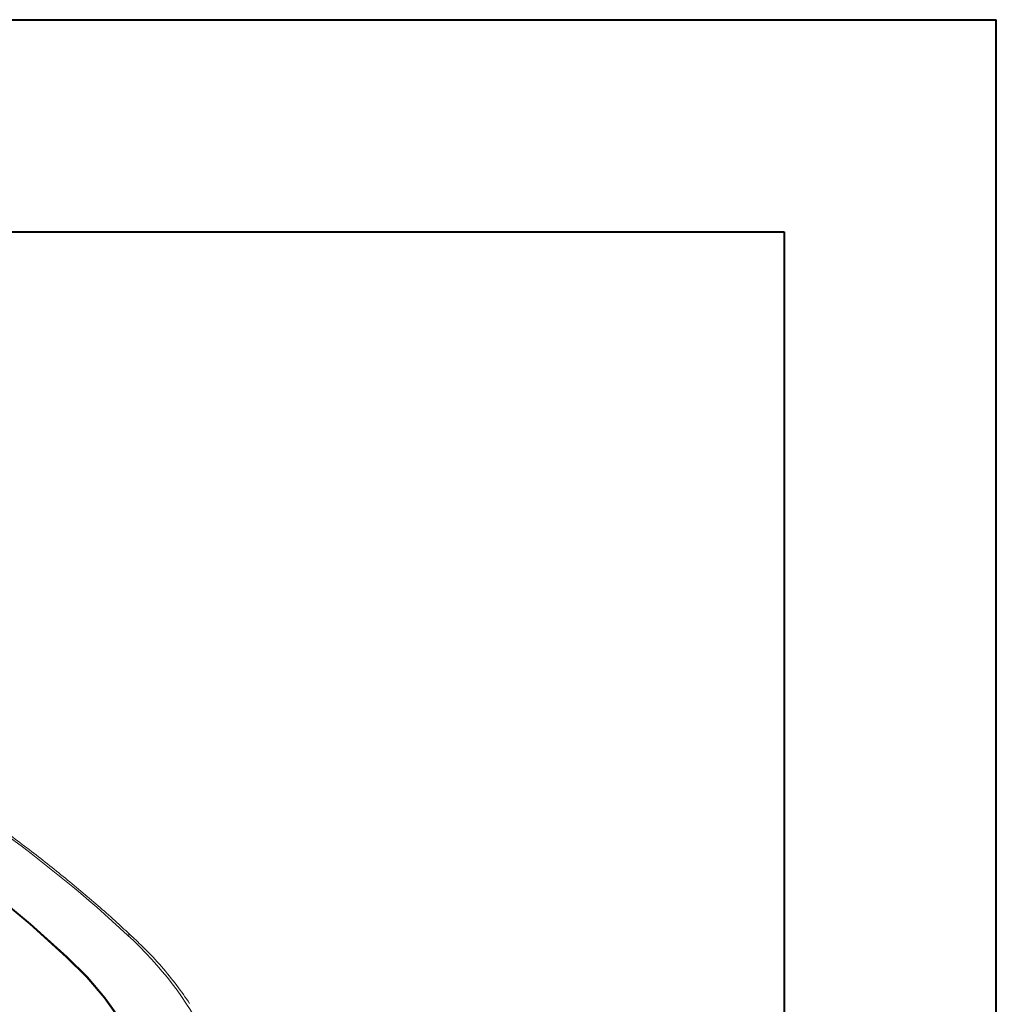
# Model space of a CAD drawing. Header units: millimetres. Extents: x 0 to 420, y 0 to 297.
# Tile 64 of 64: x 374 to 420, y 251 to 297. Entities that reach past the tile are written whole.
import ezdxf

# ---------------------------------------------------------------- set-up
doc = ezdxf.new("R2010")
doc.units = ezdxf.units.MM

msp = doc.modelspace()

# ---------------------------------------------------------------- linework, layer by layer
at = {"color": 7, "linetype": 'Continuous', "lineweight": 40}
for p, q in [((0.07884357, 297.21478016), (420.07884357, 297.21478016)), ((420.07884357, 0.21478016), (420.07884357, 297.21478016)), ((9.54138493, 287.21478016), (410.07884357, 287.21478016)), ((410.07884357, 287.21478016), (410.07884357, 10.21478016))]:
    msp.add_line(p, q, dxfattribs=at)
at = {"color": 7, "linetype": 'Continuous', "lineweight": 15}
msp.add_line((376.23942137, 253.03101668), (376.23942137, 253.03060907), dxfattribs=at)
at = {"color": 7, "linetype": 'Continuous', "lineweight": 15, "flags": 128}
for points in [[(347.24074587, 269.77159571), (349.9141096, 268.77493706), (352.52482402, 267.72438746), (355.06962884, 266.62125726), (357.5453432, 265.46692044), (359.94888174, 264.26282055), (362.2772452, 263.01046093), (364.52752405, 261.7114026), (366.69690993, 260.36726679), (368.7826982, 258.97973348), (370.7822843, 257.55053433), (372.69316973, 256.08144931), (374.51297187, 254.57431614), (376.23942137, 253.03101668)], [(376.23942137, 253.03060907), (374.51297187, 254.57390853), (372.69316973, 256.0810417), (370.7822843, 257.55012672), (368.7826982, 258.97932587), (366.69690993, 260.36685918), (364.52752405, 261.71099499), (362.2772452, 263.01005332), (359.94888174, 264.26241294), (357.5453432, 265.46651283), (355.06962884, 266.62084965), (352.52482402, 267.72397985), (349.9141096, 268.77452945), (347.24074587, 269.7711881)], [(347.26712123, 269.79611399), (349.9419746, 268.79890562), (352.55413715, 267.74777245), (355.10035266, 266.64402861), (357.57744337, 265.48905234), (359.98231473, 264.28428341), (362.31197157, 263.03122883), (364.56349902, 261.7314497), (366.73408806, 260.38656762), (368.82103602, 258.99826447), (370.8217298, 257.56827077), (372.7336768, 256.09837218), (374.55449046, 254.59040264), (376.28189354, 253.04624247)], [(376.23942137, 253.03101668), (377.1873356, 252.0820159), (378.02582081, 251.09928952), (378.75129451, 250.08704068), (379.36065365, 249.04959115), (379.85129828, 247.99137372), (380.22112371, 246.91691239), (380.46855732, 245.83079507), (380.59253754, 244.73766742), (380.59253754, 243.64220096), (380.46855732, 242.54907331), (380.22112108, 241.4629575), (379.85129828, 240.3884977), (379.36065102, 239.33027875), (378.75129451, 238.2928277), (378.02582081, 237.28057886), (377.1873356, 236.29785247), (376.23941873, 235.34885322)], [(380.60805022, 244.1895281), (380.59253754, 244.73725981), (380.46855732, 245.83038746), (380.22112371, 246.91650478), (379.85129828, 247.99096611), (379.36065365, 249.04918354), (378.75129451, 250.08663307), (378.02582081, 251.09888191), (377.1873356, 252.08160829), (376.23942137, 253.03060907)], [(376.28189354, 253.04624247), (377.23144491, 252.09560925), (378.07137365, 251.11119187), (378.79809859, 250.09719881), (379.40850349, 249.05795944), (379.8999937, 247.99792176), (380.2704566, 246.92160825), (380.51831431, 245.83362201), (380.64251054, 244.73861176), (380.64251317, 243.64125814), (380.51831694, 242.54624789), (380.27045396, 241.45826165), (379.8999937, 240.38194966), (379.40850613, 239.32191045), (378.79809596, 238.28267109), (378.07137629, 237.26867803), (377.23144491, 236.28426217), (376.28189486, 235.33362666)]]:
    msp.add_lwpolyline(points, dxfattribs=at)
at = {"color": 7, "linetype": 'Continuous', "lineweight": 15}
msp.add_arc((379.19367877, 253.91675344), 0.16347892, 52.589326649, 114.691391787, dxfattribs=at)
msp.add_open_spline([(349.0330524, 271.43721795), (361.24383255, 267.05940616), (371.54197299, 261.11441623), (379.12538711, 254.06528289)], degree=3, dxfattribs=at)
for points, knots in [([(379.28627368, 254.04088365), (379.06690474, 254.2475965), (378.34271309, 254.93000723), (377.03382224, 256.0586235), (375.36402818, 257.42594671), (373.61787414, 258.76087687), (371.80271617, 260.06421683), (369.91880316, 261.33419058), (367.96835212, 262.56973889), (365.95316621, 263.76967791), (363.8752251, 264.93288765), (361.73652766, 266.05824797), (359.53922637, 267.14476098), (357.2852269, 268.1911918), (354.97766382, 269.19739558), (352.61536672, 270.15920739), (350.65967188, 270.91527918), (349.47503642, 271.33443959), (349.11163854, 271.46302092)], [0, 0, 0, 0, 0.0292280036, 0.0964889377, 0.1637459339, 0.2309984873, 0.2982460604, 0.365488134, 0.4327240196, 0.499953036, 0.5671744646, 0.6343874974, 0.7015911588, 0.768784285, 0.8359655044, 0.9031331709, 0.9702852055, 1, 1, 1, 1]), ([(379.12538711, 254.06528289), (382.31490379, 251.10047997), (384.00527825, 247.67955759), (384.00527825, 240.69949252), (382.31490379, 237.27857014), (379.12538711, 234.31376722)], [0, 0, 0, 0, 0.5, 0.5, 1, 1, 1, 1]), ([(382.04923009, 250.84241498), (381.85551092, 251.12402281), (381.4504812, 251.7128109), (380.73084423, 252.58146388), (380.00918855, 253.36902176), (379.49823111, 253.84517241), (379.28770009, 254.0413619)], [0, 0, 0, 0, 0.25342876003, 0.52987104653, 0.80629163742, 1, 1, 1, 1])]:
    msp.add_open_spline(points, degree=3, knots=knots, dxfattribs=at)

doc.saveas('drawing.dxf')
